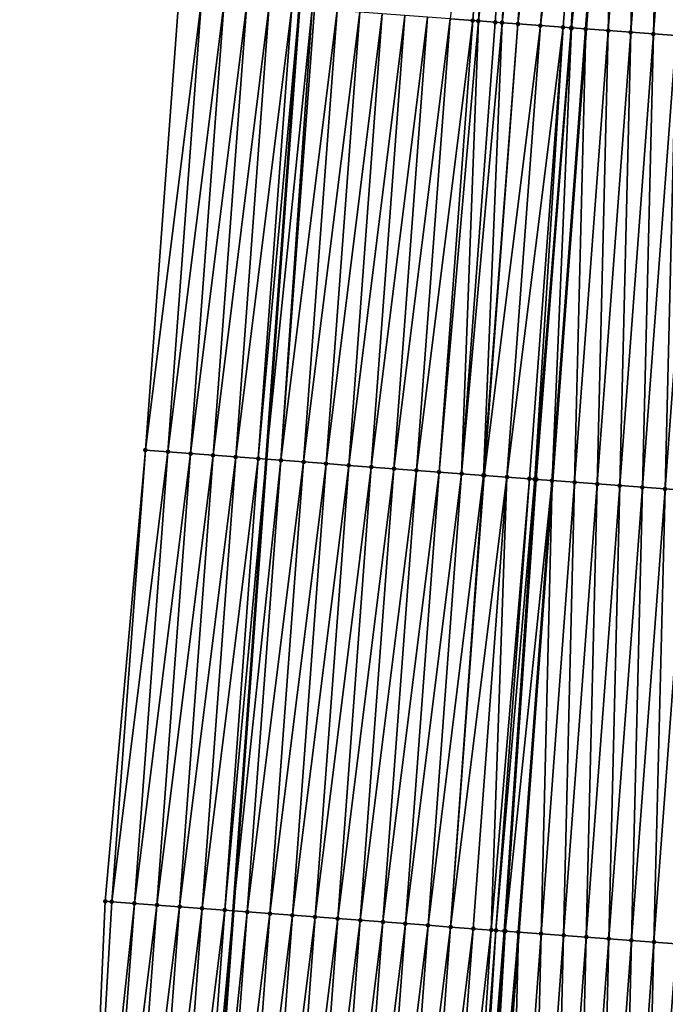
# Model space of a CAD drawing. Header units: feet. Extents: x 2017424 to 2024169, y 808042 to 818730.
# Tile 41 of 256: x 2023485 to 2023513, y 809344 to 809387. Entities that reach past the tile are written whole.
import ezdxf

# ---------------------------------------------------------------- set-up
doc = ezdxf.new("R2010")
doc.units = ezdxf.units.FT
doc.header["$MEASUREMENT"] = 0
for name, color, linetype, lineweight in [('EP_Travel Lane', 172, 'Continuous', 53), ('NB-Road Shots', 141, 'Continuous', 100), ('NB-Road X-Section', 40, 'Continuous', 13), ('STRIPING', 60, 'Continuous', 53)]:
    doc.layers.add(name, color=color, linetype=linetype, lineweight=lineweight)
doc.layers.add('I-77-MM15-17_NB-Surface-BORDER', color=7, linetype='Continuous')
doc.layers.add('I-77-MM15-17_NB-Surface-TIN', color=7, linetype='Continuous')

msp = doc.modelspace()

# ---------------------------------------------------------------- linework, layer by layer
at = {"layer": 'EP_Travel Lane'}
msp.add_polyline3d([(2023509.236496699, 809547.563462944, 270.0970885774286), (2023507.715381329, 809527.6243249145, 269.7518463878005), (2023506.194243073, 809507.684886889, 269.425646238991), (2023504.673066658, 809487.7449486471, 269.1311814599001), (2023503.151907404, 809467.8052353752, 268.8224401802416), (2023501.630750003, 809447.8655463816, 268.5121666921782), (2023500.152935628, 809427.9218634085, 268.1760896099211), (2023498.701249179, 809407.9777475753, 267.8178817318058), (2023497.249540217, 809388.0333224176, 267.4797776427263), (2023495.797789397, 809368.0883222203, 267.1790555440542), (2023494.346022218, 809348.1430972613, 266.8929372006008), (2023492.89421174, 809328.1972774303, 266.6454853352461), (2023491.442442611, 809308.2520256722, 266.3610996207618), (2023489.990689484, 809288.3069937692, 266.062438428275)], dxfattribs=at)
at = {"layer": 'I-77-MM15-17_NB-Surface-BORDER', "color": 3, "linetype": 'Continuous', "lineweight": -3}
msp.add_polyline3d([(2023484.917398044, 809288.6873672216, 265.863454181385), (2023486.682043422, 809308.6090501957, 266.1672509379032), (2023487.821304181, 809328.5776340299, 266.4457465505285), (2023488.69124467, 809348.5665305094, 266.7058925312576), (2023490.463138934, 809368.4877593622, 267.0042023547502), (2023491.946282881, 809388.4308193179, 267.279425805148), (2023493.429371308, 809408.3731327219, 267.6031870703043), (2023494.91241544, 809428.3148505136, 267.9656632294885), (2023496.396110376, 809448.2585613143, 268.2995295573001), (2023497.880539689, 809468.2009410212, 268.6125259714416), (2023499.364954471, 809488.1431255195, 268.9379202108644), (2023501.090238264, 809508.067609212, 269.2488958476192), (2023502.702626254, 809528.000499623, 269.5596571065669), (2023504.935619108, 809547.8863730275, 269.9222758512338)], dxfattribs=at)
at = {"layer": 'I-77-MM15-17_NB-Surface-TIN', "color": 128, "linetype": 'Continuous', "lineweight": -3}
for points in [[(2023503.912791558, 809387.5348807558, 267.6674255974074), (2023504.910024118, 809387.4605352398, 267.6792168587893), (2023506.393086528, 809407.4024988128, 268.0257132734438)], [(2023504.910024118, 809387.4605352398, 267.6792168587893), (2023505.163525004, 809387.4418233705, 267.670120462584), (2023506.393086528, 809407.4024988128, 268.0257132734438)], [(2023505.163525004, 809387.4418233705, 267.670120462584), (2023507.390309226, 809407.3280206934, 268.046123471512), (2023506.393086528, 809407.4024988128, 268.0257132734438)], [(2023505.163525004, 809387.4418233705, 267.670120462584), (2023505.907255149, 809387.3861691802, 267.692343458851), (2023507.390309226, 809407.3280206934, 268.046123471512)], [(2023505.907255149, 809387.3861691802, 267.692343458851), (2023506.204797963, 809387.3638189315, 267.7067141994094), (2023507.390309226, 809407.3280206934, 268.046123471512)], [(2023506.204797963, 809387.3638189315, 267.7067141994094), (2023508.387524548, 809407.2534433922, 268.0729805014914), (2023507.390309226, 809407.3280206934, 268.046123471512)], [(2023506.204797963, 809387.3638189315, 267.7067141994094), (2023506.904461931, 809387.3114770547, 267.7266643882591), (2023508.387524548, 809407.2534433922, 268.0729805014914)], [(2023506.904461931, 809387.3114770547, 267.7266643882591), (2023509.384737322, 809407.1788318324, 268.1020643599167), (2023508.387524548, 809407.2534433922, 268.0729805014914)], [(2023506.904461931, 809387.3114770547, 267.7266643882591), (2023507.90167602, 809387.236883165, 267.7545999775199), (2023509.384737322, 809407.1788318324, 268.1020643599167)], [(2023507.90167602, 809387.236883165, 267.7545999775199), (2023510.381958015, 809407.104326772, 268.124225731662), (2023509.384737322, 809407.1788318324, 268.1020643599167)], [(2023507.90167602, 809387.236883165, 267.7545999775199), (2023508.898898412, 809387.1624009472, 267.7752768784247), (2023510.381958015, 809407.104326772, 268.124225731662)], [(2023508.898898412, 809387.1624009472, 267.7752768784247), (2023509.253911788, 809387.1359145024, 267.7807380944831), (2023510.381958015, 809407.104326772, 268.124225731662)], [(2023509.253911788, 809387.1359145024, 267.7807380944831), (2023510.752593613, 809407.0766930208, 268.1287494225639), (2023510.381958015, 809407.104326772, 268.124225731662)], [(2023509.253911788, 809387.1359145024, 267.7807380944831), (2023509.27917538, 809387.1340360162, 267.7807161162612), (2023510.752593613, 809407.0766930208, 268.1287494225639)], [(2023509.27917538, 809387.1340360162, 267.7807161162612), (2023511.379210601, 809407.03025054, 268.1185131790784), (2023510.752593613, 809407.0766930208, 268.1287494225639)], [(2023509.27917538, 809387.1340360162, 267.7807161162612), (2023509.896146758, 809387.0882677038, 267.7732703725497), (2023511.379210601, 809407.03025054, 268.1185131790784)], [(2023509.896146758, 809387.0882677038, 267.7732703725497), (2023509.904147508, 809387.0876755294, 267.7730872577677), (2023511.379210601, 809407.03025054, 268.1185131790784)], [(2023511.379210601, 809407.03025054, 268.1185131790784), (2023509.904147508, 809387.0876755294, 267.7730872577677), (2023511.387211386, 809407.0296580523, 268.1183501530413)], [(2023510.893418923, 809387.0144547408, 267.7504456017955), (2023511.387211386, 809407.0296580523, 268.1183501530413), (2023509.904147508, 809387.0876755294, 267.7730872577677)], [(2023510.893418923, 809387.0144547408, 267.7504456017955), (2023512.3764799, 809406.9563990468, 268.0981925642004), (2023511.387211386, 809407.0296580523, 268.1183501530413)], [(2023510.893418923, 809387.0144547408, 267.7504456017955), (2023511.890699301, 809386.940752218, 267.7204421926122), (2023512.3764799, 809406.9563990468, 268.0981925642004)], [(2023511.890699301, 809386.940752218, 267.7204421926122), (2023513.373763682, 809406.8827422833, 268.0652144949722), (2023512.3764799, 809406.9563990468, 268.0981925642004)], [(2023511.890699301, 809386.940752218, 267.7204421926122), (2023512.887968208, 809386.8668954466, 267.7004649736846), (2023513.373763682, 809406.8827422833, 268.0652144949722)], [(2023512.887968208, 809386.8668954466, 267.7004649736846), (2023514.371032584, 809406.8088854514, 268.045240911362), (2023513.373763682, 809406.8827422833, 268.0652144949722)], [(2023512.887968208, 809386.8668954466, 267.7004649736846), (2023513.885229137, 809386.7929314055, 267.6874602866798), (2023514.371032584, 809406.8088854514, 268.045240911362)], [(2023491.946282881, 809388.4308193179, 267.279425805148), (2023490.463138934, 809368.4877593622, 267.0042023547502), (2023492.943489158, 809388.3561203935, 267.3141886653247)], [(2023491.460354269, 809368.4131822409, 267.0310476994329), (2023492.943489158, 809388.3561203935, 267.3141886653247), (2023490.463138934, 809368.4877593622, 267.0042023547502)], [(2023491.460354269, 809368.4131822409, 267.0310476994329), (2023493.940698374, 809388.2814609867, 267.3463828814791), (2023492.943489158, 809388.3561203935, 267.3141886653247)], [(2023491.460354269, 809368.4131822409, 267.0310476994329), (2023492.457569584, 809368.3386048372, 267.0579114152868), (2023493.940698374, 809388.2814609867, 267.3463828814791)], [(2023492.457569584, 809368.3386048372, 267.0579114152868), (2023494.937900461, 809388.2067057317, 267.3848072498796), (2023493.940698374, 809388.2814609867, 267.3463828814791)], [(2023492.457569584, 809368.3386048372, 267.0579114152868), (2023493.454776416, 809368.2639133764, 267.0921888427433), (2023494.937900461, 809388.2067057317, 267.3848072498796)], [(2023493.454776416, 809368.2639133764, 267.0921888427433), (2023495.935108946, 809388.1320365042, 267.4176398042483), (2023494.937900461, 809388.2067057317, 267.3848072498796)], [(2023493.454776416, 809368.2639133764, 267.0921888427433), (2023494.45198784, 809368.1892836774, 267.1224517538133), (2023495.935108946, 809388.1320365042, 267.4176398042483)], [(2023494.45198784, 809368.1892836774, 267.1224517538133), (2023496.932301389, 809388.0571515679, 267.4644934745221), (2023495.935108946, 809388.1320365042, 267.4176398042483)], [(2023494.45198784, 809368.1892836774, 267.1224517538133), (2023495.449182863, 809368.1144334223, 267.1670508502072), (2023496.932301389, 809388.0571515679, 267.4644934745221)], [(2023495.449182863, 809368.1144334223, 267.1670508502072), (2023497.249540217, 809388.0333224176, 267.4797776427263), (2023496.932301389, 809388.0571515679, 267.4644934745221)], [(2023495.449182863, 809368.1144334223, 267.1670508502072), (2023495.797789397, 809368.0883222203, 267.1790555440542), (2023497.249540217, 809388.0333224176, 267.4797776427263)], [(2023497.82094113, 809387.9904020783, 267.5073070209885), (2023497.249540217, 809388.0333224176, 267.4797776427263), (2023495.797789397, 809368.0883222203, 267.1790555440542)], [(2023496.446389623, 809368.0397409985, 267.2013908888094), (2023497.82094113, 809387.9904020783, 267.5073070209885), (2023495.797789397, 809368.0883222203, 267.1790555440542)], [(2023496.446389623, 809368.0397409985, 267.2013908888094), (2023497.929494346, 809387.9822735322, 267.5108986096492), (2023497.82094113, 809387.9904020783, 267.5073070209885)], [(2023496.446389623, 809368.0397409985, 267.2013908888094), (2023498.92671581, 809387.9077788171, 267.5323878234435), (2023497.929494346, 809387.9822735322, 267.5108986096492)], [(2023496.446389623, 809368.0397409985, 267.2013908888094), (2023497.443603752, 809367.9651476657, 267.2292899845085), (2023498.92671581, 809387.9077788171, 267.5323878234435)], [(2023497.443603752, 809367.9651476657, 267.2292899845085), (2023499.923932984, 809387.8332264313, 267.5576256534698), (2023498.92671581, 809387.9077788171, 267.5323878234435)], [(2023497.443603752, 809367.9651476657, 267.2292899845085), (2023498.440818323, 809367.8905602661, 267.2568034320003), (2023499.923932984, 809387.8332264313, 267.5576256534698)], [(2023498.440818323, 809367.8905602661, 267.2568034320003), (2023500.921148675, 809387.7586540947, 267.5841602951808), (2023499.923932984, 809387.8332264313, 267.5576256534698)], [(2023498.440818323, 809367.8905602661, 267.2568034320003), (2023499.438036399, 809367.816020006, 267.281252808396), (2023500.921148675, 809387.7586540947, 267.5841602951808)], [(2023499.438036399, 809367.816020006, 267.281252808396), (2023501.918359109, 809387.684011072, 267.6152895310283), (2023500.921148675, 809387.7586540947, 267.5841602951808)], [(2023499.438036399, 809367.816020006, 267.281252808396), (2023500.435257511, 809367.7415205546, 267.30304959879), (2023501.918359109, 809387.684011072, 267.6152895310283)], [(2023500.435257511, 809367.7415205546, 267.30304959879), (2023502.915571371, 809387.609392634, 267.6448207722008), (2023501.918359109, 809387.684011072, 267.6152895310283)], [(2023500.435257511, 809367.7415205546, 267.30304959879), (2023501.432467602, 809367.6668729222, 267.3344781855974), (2023502.915571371, 809387.609392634, 267.6448207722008)], [(2023501.432467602, 809367.6668729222, 267.3344781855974), (2023503.912791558, 809387.5348807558, 267.6674255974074), (2023502.915571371, 809387.609392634, 267.6448207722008)], [(2023501.432467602, 809367.6668729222, 267.3344781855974), (2023502.429687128, 809367.5923521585, 267.3576602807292), (2023503.912791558, 809387.5348807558, 267.6674255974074)], [(2023502.429687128, 809367.5923521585, 267.3576602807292), (2023504.910024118, 809387.4605352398, 267.6792168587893), (2023503.912791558, 809387.5348807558, 267.6674255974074)], [(2023502.429687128, 809367.5923521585, 267.3576602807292), (2023503.426917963, 809367.5179834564, 267.3709583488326), (2023504.910024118, 809387.4605352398, 267.6792168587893)], [(2023503.426917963, 809367.5179834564, 267.3709583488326), (2023505.163525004, 809387.4418233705, 267.670120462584), (2023504.910024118, 809387.4605352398, 267.6792168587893)], [(2023503.426917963, 809367.5179834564, 267.3709583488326), (2023504.424146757, 809367.4435873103, 267.3860402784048), (2023505.163525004, 809387.4418233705, 267.670120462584)], [(2023504.424146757, 809367.4435873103, 267.3860402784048), (2023505.907255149, 809387.3861691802, 267.692343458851), (2023505.163525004, 809387.4418233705, 267.670120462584)], [(2023504.424146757, 809367.4435873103, 267.3860402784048), (2023506.204797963, 809387.3638189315, 267.7067141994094), (2023505.907255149, 809387.3861691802, 267.692343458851)], [(2023504.424146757, 809367.4435873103, 267.3860402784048), (2023505.387095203, 809367.3716226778, 267.4087422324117), (2023506.204797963, 809387.3638189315, 267.7067141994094)], [(2023505.387095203, 809367.3716226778, 267.4087422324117), (2023506.904461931, 809387.3114770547, 267.7266643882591), (2023506.204797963, 809387.3638189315, 267.7067141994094)], [(2023505.387095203, 809367.3716226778, 267.4087422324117), (2023505.421365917, 809367.3690616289, 267.4095420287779), (2023506.904461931, 809387.3114770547, 267.7266643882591)], [(2023505.421365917, 809367.3690616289, 267.4095420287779), (2023507.90167602, 809387.236883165, 267.7545999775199), (2023506.904461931, 809387.3114770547, 267.7266643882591)], [(2023505.421365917, 809367.3690616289, 267.4095420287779), (2023506.418584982, 809367.2945346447, 267.4331284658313), (2023507.90167602, 809387.236883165, 267.7545999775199)], [(2023506.418584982, 809367.2945346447, 267.4331284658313), (2023508.898898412, 809387.1624009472, 267.7752768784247), (2023507.90167602, 809387.236883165, 267.7545999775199)], [(2023506.418584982, 809367.2945346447, 267.4331284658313), (2023507.415811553, 809367.2201086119, 267.450153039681), (2023508.898898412, 809387.1624009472, 267.7752768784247)], [(2023507.415811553, 809367.2201086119, 267.450153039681), (2023507.648705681, 809367.2027721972, 267.4512085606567), (2023508.898898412, 809387.1624009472, 267.7752768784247)], [(2023507.648705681, 809367.2027721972, 267.4512085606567), (2023509.253911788, 809387.1359145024, 267.7807380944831), (2023508.898898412, 809387.1624009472, 267.7752768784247)], [(2023507.648705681, 809367.2027721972, 267.4512085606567), (2023507.717468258, 809367.1976595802, 267.4511321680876), (2023509.253911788, 809387.1359145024, 267.7807380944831)], [(2023507.717468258, 809367.1976595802, 267.4511321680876), (2023509.27917538, 809387.1340360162, 267.7807161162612), (2023509.253911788, 809387.1359145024, 267.7807380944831)], [(2023507.717468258, 809367.1976595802, 267.4511321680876), (2023508.413069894, 809367.1461097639, 267.4394105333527), (2023509.27917538, 809387.1340360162, 267.7807161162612)], [(2023508.413069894, 809367.1461097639, 267.4394105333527), (2023509.896146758, 809387.0882677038, 267.7732703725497), (2023509.27917538, 809387.1340360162, 267.7807161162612)], [(2023508.413069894, 809367.1461097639, 267.4394105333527), (2023508.421070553, 809367.1455171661, 267.4392552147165), (2023509.896146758, 809387.0882677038, 267.7732703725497)], [(2023509.896146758, 809387.0882677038, 267.7732703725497), (2023508.421070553, 809367.1455171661, 267.4392552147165), (2023509.904147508, 809387.0876755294, 267.7730872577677)], [(2023509.410338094, 809367.0722434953, 267.4200503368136), (2023509.904147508, 809387.0876755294, 267.7730872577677), (2023508.421070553, 809367.1455171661, 267.4392552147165)], [(2023509.410338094, 809367.0722434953, 267.4200503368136), (2023510.893418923, 809387.0144547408, 267.7504456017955), (2023509.904147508, 809387.0876755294, 267.7730872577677)], [(2023509.410338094, 809367.0722434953, 267.4200503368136), (2023510.407609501, 809366.998420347, 267.3978873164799), (2023510.893418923, 809387.0144547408, 267.7504456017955)], [(2023510.407609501, 809366.998420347, 267.3978873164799), (2023511.890699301, 809386.940752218, 267.7204421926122), (2023510.893418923, 809387.0144547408, 267.7504456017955)], [(2023510.407609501, 809366.998420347, 267.3978873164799), (2023511.404876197, 809366.9245338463, 267.3798422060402), (2023511.890699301, 809386.940752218, 267.7204421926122)], [(2023511.404876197, 809366.9245338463, 267.3798422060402), (2023512.887968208, 809386.8668954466, 267.7004649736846), (2023511.890699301, 809386.940752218, 267.7204421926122)], [(2023511.404876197, 809366.9245338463, 267.3798422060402), (2023512.402138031, 809366.8505819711, 267.3660464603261), (2023512.887968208, 809386.8668954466, 267.7004649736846)], [(2023512.402138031, 809366.8505819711, 267.3660464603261), (2023513.885229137, 809386.7929314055, 267.6874602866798), (2023512.887968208, 809386.8668954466, 267.7004649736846)], [(2023512.402138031, 809366.8505819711, 267.3660464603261), (2023513.399402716, 809366.7766684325, 267.3497588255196), (2023513.885229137, 809386.7929314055, 267.6874602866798)], [(2023513.399402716, 809366.7766684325, 267.3497588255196), (2023514.882492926, 809386.7190058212, 267.6719559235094), (2023513.885229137, 809386.7929314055, 267.6874602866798)], [(2023513.399402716, 809366.7766684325, 267.3497588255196), (2023514.396670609, 809366.7027980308, 267.3306672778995), (2023514.882492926, 809386.7190058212, 267.6719559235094)], [(2023488.980013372, 809348.5449466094, 266.7129050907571), (2023490.463138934, 809368.4877593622, 267.0042023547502), (2023488.69124467, 809348.5665305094, 266.7058925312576)], [(2023488.980013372, 809348.5449466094, 266.7129050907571), (2023491.460354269, 809368.4131822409, 267.0310476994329), (2023490.463138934, 809368.4877593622, 267.0042023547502)], [(2023488.980013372, 809348.5449466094, 266.7129050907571), (2023489.977226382, 809348.4703382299, 266.741782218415), (2023491.460354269, 809368.4131822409, 267.0310476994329)], [(2023489.977226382, 809348.4703382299, 266.741782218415), (2023492.457569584, 809368.3386048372, 267.0579114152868), (2023491.460354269, 809368.4131822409, 267.0310476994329)], [(2023489.977226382, 809348.4703382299, 266.741782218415), (2023490.97443629, 809348.3956881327, 266.7733710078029), (2023492.457569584, 809368.3386048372, 267.0579114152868)], [(2023490.97443629, 809348.3956881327, 266.7733710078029), (2023493.454776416, 809368.2639133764, 267.0921888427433), (2023492.457569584, 809368.3386048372, 267.0579114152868)], [(2023490.97443629, 809348.3956881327, 266.7733710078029), (2023491.971641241, 809348.3209713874, 266.8092919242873), (2023493.454776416, 809368.2639133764, 267.0921888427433)], [(2023491.971641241, 809348.3209713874, 266.8092919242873), (2023494.45198784, 809368.1892836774, 267.1224517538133), (2023493.454776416, 809368.2639133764, 267.0921888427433)], [(2023491.971641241, 809348.3209713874, 266.8092919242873), (2023492.968847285, 809348.2462693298, 266.8442581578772), (2023494.45198784, 809368.1892836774, 267.1224517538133)], [(2023492.968847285, 809348.2462693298, 266.8442581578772), (2023495.449182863, 809368.1144334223, 267.1670508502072), (2023494.45198784, 809368.1892836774, 267.1224517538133)], [(2023492.968847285, 809348.2462693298, 266.8442581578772), (2023493.966047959, 809348.1714950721, 266.8839173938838), (2023495.449182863, 809368.1144334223, 267.1670508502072)], [(2023493.966047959, 809348.1714950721, 266.8839173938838), (2023495.797789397, 809368.0883222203, 267.1790555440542), (2023495.449182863, 809368.1144334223, 267.1670508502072)], [(2023493.966047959, 809348.1714950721, 266.8839173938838), (2023494.346022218, 809348.1430972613, 266.8929372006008), (2023495.797789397, 809368.0883222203, 267.1790555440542)], [(2023496.446389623, 809368.0397409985, 267.2013908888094), (2023495.797789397, 809368.0883222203, 267.1790555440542), (2023494.346022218, 809348.1430972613, 266.8929372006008)], [(2023494.963266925, 809348.0969667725, 266.9075893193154), (2023496.446389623, 809368.0397409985, 267.2013908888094), (2023494.346022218, 809348.1430972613, 266.8929372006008)], [(2023494.963266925, 809348.0969667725, 266.9075893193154), (2023497.443603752, 809367.9651476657, 267.2292899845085), (2023496.446389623, 809368.0397409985, 267.2013908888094)], [(2023494.963266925, 809348.0969667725, 266.9075893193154), (2023495.960476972, 809348.0223185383, 266.9390570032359), (2023497.443603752, 809367.9651476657, 267.2292899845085)], [(2023495.960476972, 809348.0223185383, 266.9390570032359), (2023498.440818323, 809367.8905602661, 267.2568034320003), (2023497.443603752, 809367.9651476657, 267.2292899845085)], [(2023495.960476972, 809348.0223185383, 266.9390570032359), (2023496.957702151, 809347.9478737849, 266.9572984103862), (2023498.440818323, 809367.8905602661, 267.2568034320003)], [(2023496.957702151, 809347.9478737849, 266.9572984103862), (2023499.438036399, 809367.816020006, 267.281252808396), (2023498.440818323, 809367.8905602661, 267.2568034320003)], [(2023496.957702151, 809347.9478737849, 266.9572984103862), (2023497.954910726, 809347.8732057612, 266.990052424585), (2023499.438036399, 809367.816020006, 267.281252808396)], [(2023497.954910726, 809347.8732057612, 266.990052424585), (2023500.435257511, 809367.7415205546, 267.30304959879), (2023499.438036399, 809367.816020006, 267.281252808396)], [(2023497.954910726, 809347.8732057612, 266.990052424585), (2023498.952124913, 809347.7986132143, 267.0179004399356), (2023500.435257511, 809367.7415205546, 267.30304959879)], [(2023498.952124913, 809347.7986132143, 267.0179004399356), (2023501.432467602, 809367.6668729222, 267.3344781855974), (2023500.435257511, 809367.7415205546, 267.30304959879)], [(2023498.952124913, 809347.7986132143, 267.0179004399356), (2023499.949341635, 809347.7240547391, 267.0435337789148), (2023501.432467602, 809367.6668729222, 267.3344781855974)], [(2023499.949341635, 809347.7240547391, 267.0435337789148), (2023502.429687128, 809367.5923521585, 267.3576602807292), (2023501.432467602, 809367.6668729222, 267.3344781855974)], [(2023499.949341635, 809347.7240547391, 267.0435337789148), (2023500.946566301, 809347.6496030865, 267.0622236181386), (2023502.429687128, 809367.5923521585, 267.3576602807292)], [(2023500.946566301, 809347.6496030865, 267.0622236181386), (2023503.426917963, 809367.5179834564, 267.3709583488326), (2023502.429687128, 809367.5923521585, 267.3576602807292)], [(2023500.946566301, 809347.6496030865, 267.0622236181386), (2023501.943794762, 809347.5752024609, 267.0775967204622), (2023503.426917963, 809367.5179834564, 267.3709583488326)], [(2023501.943794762, 809347.5752024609, 267.0775967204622), (2023504.424146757, 809367.4435873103, 267.3860402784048), (2023503.426917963, 809367.5179834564, 267.3709583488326)], [(2023501.943794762, 809347.5752024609, 267.0775967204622), (2023502.941025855, 809347.5008372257, 267.0906694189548), (2023504.424146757, 809367.4435873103, 267.3860402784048)], [(2023502.941025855, 809347.5008372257, 267.0906694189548), (2023505.387095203, 809367.3716226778, 267.4087422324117), (2023504.424146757, 809367.4435873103, 267.3860402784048)], [(2023502.941025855, 809347.5008372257, 267.0906694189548), (2023503.938250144, 809347.4263805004, 267.1096889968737), (2023505.387095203, 809367.3716226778, 267.4087422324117)], [(2023503.938250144, 809347.4263805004, 267.1096889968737), (2023505.421365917, 809367.3690616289, 267.4095420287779), (2023505.387095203, 809367.3716226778, 267.4087422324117)], [(2023503.938250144, 809347.4263805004, 267.1096889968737), (2023506.418584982, 809367.2945346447, 267.4331284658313), (2023505.421365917, 809367.3690616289, 267.4095420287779)], [(2023503.938250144, 809347.4263805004, 267.1096889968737), (2023504.935472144, 809347.3518929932, 267.1307094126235), (2023506.418584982, 809367.2945346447, 267.4331284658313)], [(2023504.935472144, 809347.3518929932, 267.1307094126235), (2023505.72836117, 809347.2927401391, 267.1427684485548), (2023506.418584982, 809367.2945346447, 267.4331284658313)], [(2023505.72836117, 809347.2927401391, 267.1427684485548), (2023507.415811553, 809367.2201086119, 267.450153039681), (2023506.418584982, 809367.2945346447, 267.4331284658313)], [(2023505.72836117, 809347.2927401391, 267.1427684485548), (2023505.932701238, 809347.277500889, 267.1455286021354), (2023507.415811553, 809367.2201086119, 267.450153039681)], [(2023505.932701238, 809347.277500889, 267.1455286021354), (2023507.648705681, 809367.2027721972, 267.4512085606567), (2023507.415811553, 809367.2201086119, 267.450153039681)], [(2023505.932701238, 809347.277500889, 267.1455286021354), (2023506.303813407, 809347.2498602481, 267.1482066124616), (2023507.648705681, 809367.2027721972, 267.4512085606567)], [(2023506.303813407, 809347.2498602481, 267.1482066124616), (2023507.717468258, 809367.1976595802, 267.4511321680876), (2023507.648705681, 809367.2027721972, 267.4512085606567)], [(2023506.303813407, 809347.2498602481, 267.1482066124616), (2023506.351681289, 809347.2463013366, 267.1481438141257), (2023507.717468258, 809367.1976595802, 267.4511321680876)], [(2023506.351681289, 809347.2463013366, 267.1481438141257), (2023508.413069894, 809367.1461097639, 267.4394105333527), (2023507.717468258, 809367.1976595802, 267.4511321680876)], [(2023506.351681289, 809347.2463013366, 267.1481438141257), (2023506.929951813, 809347.2033976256, 267.1415731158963), (2023508.413069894, 809367.1461097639, 267.4394105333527)], [(2023506.929951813, 809347.2033976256, 267.1415731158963), (2023506.937952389, 809347.202804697, 267.14143958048), (2023508.413069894, 809367.1461097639, 267.4394105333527)], [(2023508.413069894, 809367.1461097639, 267.4394105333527), (2023506.937952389, 809347.202804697, 267.14143958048), (2023508.421070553, 809367.1455171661, 267.4392552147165)], [(2023507.927216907, 809347.1294895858, 267.1249280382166), (2023508.421070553, 809367.1455171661, 267.4392552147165), (2023506.937952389, 809347.202804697, 267.14143958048)], [(2023507.927216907, 809347.1294895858, 267.1249280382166), (2023509.410338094, 809367.0722434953, 267.4200503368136), (2023508.421070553, 809367.1455171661, 267.4392552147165)], [(2023507.927216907, 809347.1294895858, 267.1249280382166), (2023508.924486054, 809347.0556360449, 267.1047405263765), (2023509.410338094, 809367.0722434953, 267.4200503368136)], [(2023508.924486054, 809347.0556360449, 267.1047405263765), (2023510.407609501, 809366.998420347, 267.3978873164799), (2023509.410338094, 809367.0722434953, 267.4200503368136)], [(2023508.924486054, 809347.0556360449, 267.1047405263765), (2023509.921752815, 809346.9817504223, 267.0866383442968), (2023510.407609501, 809366.998420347, 267.3978873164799)], [(2023509.921752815, 809346.9817504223, 267.0866383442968), (2023511.404876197, 809366.9245338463, 267.3798422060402), (2023510.407609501, 809366.998420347, 267.3978873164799)], [(2023509.921752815, 809346.9817504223, 267.0866383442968), (2023510.919012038, 809346.9077634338, 267.0751249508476), (2023511.404876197, 809366.9245338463, 267.3798422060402)], [(2023510.919012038, 809346.9077634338, 267.0751249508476), (2023512.402138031, 809366.8505819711, 267.3660464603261), (2023511.404876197, 809366.9245338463, 267.3798422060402)], [(2023510.919012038, 809346.9077634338, 267.0751249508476), (2023511.916273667, 809346.8338087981, 267.0615086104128), (2023512.402138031, 809366.8505819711, 267.3660464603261)], [(2023511.916273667, 809346.8338087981, 267.0615086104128), (2023513.399402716, 809366.7766684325, 267.3497588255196), (2023512.402138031, 809366.8505819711, 267.3660464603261)], [(2023511.916273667, 809346.8338087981, 267.0615086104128), (2023512.913540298, 809346.7599214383, 267.0435193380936), (2023513.399402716, 809366.7766684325, 267.3497588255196)], [(2023512.913540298, 809346.7599214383, 267.0435193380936), (2023514.396670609, 809366.7027980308, 267.3306672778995), (2023513.399402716, 809366.7766684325, 267.3497588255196)], [(2023512.913540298, 809346.7599214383, 267.0435193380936), (2023513.910810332, 809346.686079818, 267.022556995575), (2023514.396670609, 809366.7027980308, 267.3306672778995)], [(2023487.821304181, 809328.5776340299, 266.4457465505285), (2023488.980013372, 809348.5449466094, 266.7129050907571), (2023488.69124467, 809348.5665305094, 266.7058925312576)], [(2023487.821304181, 809328.5776340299, 266.4457465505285), (2023489.977226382, 809348.4703382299, 266.741782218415), (2023488.980013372, 809348.5449466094, 266.7129050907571)], [(2023488.494082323, 809328.527276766, 266.466656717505), (2023489.977226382, 809348.4703382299, 266.741782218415), (2023487.821304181, 809328.5776340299, 266.4457465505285)], [(2023488.494082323, 809328.527276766, 266.466656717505), (2023490.97443629, 809348.3956881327, 266.7733710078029), (2023489.977226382, 809348.4703382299, 266.741782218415)], [(2023488.494082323, 809328.527276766, 266.466656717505), (2023489.491285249, 809328.4525327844, 266.5043477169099), (2023490.97443629, 809348.3956881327, 266.7733710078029)], [(2023489.491285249, 809328.4525327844, 266.5043477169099), (2023491.971641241, 809348.3209713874, 266.8092919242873), (2023490.97443629, 809348.3956881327, 266.7733710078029)], [(2023489.491285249, 809328.4525327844, 266.5043477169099), (2023490.488484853, 809328.3777441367, 266.5449419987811), (2023491.971641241, 809348.3209713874, 266.8092919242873)], [(2023490.488484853, 809328.3777441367, 266.5449419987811), (2023492.968847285, 809348.2462693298, 266.8442581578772), (2023491.971641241, 809348.3209713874, 266.8092919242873)], [(2023490.488484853, 809328.3777441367, 266.5449419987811), (2023491.485678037, 809328.3028691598, 266.5911477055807), (2023492.968847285, 809348.2462693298, 266.8442581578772)], [(2023491.485678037, 809328.3028691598, 266.5911477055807), (2023493.966047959, 809348.1714950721, 266.8839173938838), (2023492.968847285, 809348.2462693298, 266.8442581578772)], [(2023491.485678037, 809328.3028691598, 266.5911477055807), (2023492.482875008, 809328.2280451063, 266.6340433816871), (2023493.966047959, 809348.1714950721, 266.8839173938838)], [(2023492.482875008, 809328.2280451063, 266.6340433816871), (2023494.346022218, 809348.1430972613, 266.8929372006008), (2023493.966047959, 809348.1714950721, 266.8839173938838)], [(2023492.482875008, 809328.2280451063, 266.6340433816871), (2023492.89421174, 809328.1972774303, 266.6454853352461), (2023494.346022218, 809348.1430972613, 266.8929372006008)], [(2023494.963266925, 809348.0969667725, 266.9075893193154), (2023494.346022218, 809348.1430972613, 266.8929372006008), (2023492.89421174, 809328.1972774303, 266.6454853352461)], [(2023493.48008932, 809328.1534542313, 266.6617824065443), (2023494.963266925, 809348.0969667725, 266.9075893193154), (2023492.89421174, 809328.1972774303, 266.6454853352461)], [(2023493.48008932, 809328.1534542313, 266.6617824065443), (2023495.960476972, 809348.0223185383, 266.9390570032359), (2023494.963266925, 809348.0969667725, 266.9075893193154)], [(2023493.48008932, 809328.1534542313, 266.6617824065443), (2023494.477316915, 809328.0790419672, 266.6779117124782), (2023495.960476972, 809348.0223185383, 266.9390570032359)], [(2023494.477316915, 809328.0790419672, 266.6779117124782), (2023496.957702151, 809347.9478737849, 266.9572984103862), (2023495.960476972, 809348.0223185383, 266.9390570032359)], [(2023494.477316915, 809328.0790419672, 266.6779117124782), (2023495.474544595, 809328.0046308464, 266.693966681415), (2023496.957702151, 809347.9478737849, 266.9572984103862)], [(2023495.474544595, 809328.0046308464, 266.693966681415), (2023497.954910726, 809347.8732057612, 266.990052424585), (2023496.957702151, 809347.9478737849, 266.9572984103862)], [(2023495.474544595, 809328.0046308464, 266.693966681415), (2023496.471766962, 809327.9301482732, 266.7146660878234), (2023497.954910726, 809347.8732057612, 266.990052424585)], [(2023496.471766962, 809327.9301482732, 266.7146660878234), (2023498.952124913, 809347.7986132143, 267.0179004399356), (2023497.954910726, 809347.8732057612, 266.990052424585)], [(2023496.471766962, 809327.9301482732, 266.7146660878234), (2023497.468980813, 809327.8555511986, 266.7428080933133), (2023498.952124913, 809347.7986132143, 267.0179004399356)], [(2023497.468980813, 809327.8555511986, 266.7428080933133), (2023499.949341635, 809347.7240547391, 267.0435337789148), (2023498.952124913, 809347.7986132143, 267.0179004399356)], [(2023497.468980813, 809327.8555511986, 266.7428080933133), (2023498.466194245, 809327.78094848, 266.7713169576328), (2023499.949341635, 809347.7240547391, 267.0435337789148)], [(2023498.466194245, 809327.78094848, 266.7713169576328), (2023500.946566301, 809347.6496030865, 267.0622236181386), (2023499.949341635, 809347.7240547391, 267.0435337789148)], [(2023498.466194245, 809327.78094848, 266.7713169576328), (2023499.463423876, 809327.7065635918, 266.7856668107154), (2023500.946566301, 809347.6496030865, 267.0622236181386)], [(2023499.463423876, 809327.7065635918, 266.7856668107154), (2023501.943794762, 809347.5752024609, 267.0775967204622), (2023500.946566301, 809347.6496030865, 267.0622236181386)], [(2023499.463423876, 809327.7065635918, 266.7856668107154), (2023500.46065838, 809327.6322442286, 266.795757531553), (2023501.943794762, 809347.5752024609, 267.0775967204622)], [(2023500.46065838, 809327.6322442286, 266.795757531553), (2023502.941025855, 809347.5008372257, 267.0906694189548), (2023501.943794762, 809347.5752024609, 267.0775967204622)], [(2023500.46065838, 809327.6322442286, 266.795757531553), (2023501.457883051, 809327.557792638, 266.8144430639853), (2023502.941025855, 809347.5008372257, 267.0906694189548)], [(2023501.457883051, 809327.557792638, 266.8144430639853), (2023503.938250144, 809347.4263805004, 267.1096889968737), (2023502.941025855, 809347.5008372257, 267.0906694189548)], [(2023501.457883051, 809327.557792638, 266.8144430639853), (2023502.45510488, 809327.4833028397, 266.8356120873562), (2023503.938250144, 809347.4263805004, 267.1096889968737)], [(2023502.45510488, 809327.4833028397, 266.8356120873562), (2023504.935472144, 809347.3518929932, 267.1307094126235), (2023503.938250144, 809347.4263805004, 267.1096889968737)], [(2023502.45510488, 809327.4833028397, 266.8356120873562), (2023503.452327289, 809327.4088208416, 266.8562741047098), (2023504.935472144, 809347.3518929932, 267.1307094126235)], [(2023503.452327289, 809327.4088208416, 266.8562741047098), (2023505.72836117, 809347.2927401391, 267.1427684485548), (2023504.935472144, 809347.3518929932, 267.1307094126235)], [(2023503.452327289, 809327.4088208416, 266.8562741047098), (2023504.449552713, 809327.3343793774, 266.8743014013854), (2023505.72836117, 809347.2927401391, 267.1427684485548)], [(2023504.449552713, 809327.3343793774, 266.8743014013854), (2023505.932701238, 809347.277500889, 267.1455286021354), (2023505.72836117, 809347.2927401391, 267.1427684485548)], [(2023504.449552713, 809327.3343793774, 266.8743014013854), (2023504.713967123, 809327.3146494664, 266.8785480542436), (2023505.932701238, 809347.277500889, 267.1455286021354)], [(2023504.713967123, 809327.3146494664, 266.8785480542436), (2023506.303813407, 809347.2498602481, 267.1482066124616), (2023505.932701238, 809347.277500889, 267.1455286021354)], [(2023504.713967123, 809327.3146494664, 266.8785480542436), (2023506.351681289, 809347.2463013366, 267.1481438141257), (2023506.303813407, 809347.2498602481, 267.1482066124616)], [(2023504.713967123, 809327.3146494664, 266.8785480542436), (2023505.102890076, 809327.2856850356, 266.8811755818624), (2023506.351681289, 809347.2463013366, 267.1481438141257)], [(2023505.102890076, 809327.2856850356, 266.8811755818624), (2023505.182384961, 809327.2797748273, 266.8810630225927), (2023506.351681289, 809347.2463013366, 267.1481438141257)], [(2023505.182384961, 809327.2797748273, 266.8810630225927), (2023506.929951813, 809347.2033976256, 267.1415731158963), (2023506.351681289, 809347.2463013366, 267.1481438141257)], [(2023505.182384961, 809327.2797748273, 266.8810630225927), (2023505.446793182, 809327.2601402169, 266.8791789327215), (2023506.929951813, 809347.2033976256, 267.1415731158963)], [(2023505.446793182, 809327.2601402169, 266.8791789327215), (2023505.454793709, 809327.2595474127, 266.8790375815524), (2023506.929951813, 809347.2033976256, 267.1415731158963)], [(2023506.929951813, 809347.2033976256, 267.1415731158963), (2023505.454793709, 809327.2595474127, 266.8790375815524), (2023506.937952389, 809347.202804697, 267.14143958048)], [(2023506.44405939, 809327.1862471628, 266.8615595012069), (2023506.937952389, 809347.202804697, 267.14143958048), (2023505.454793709, 809327.2595474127, 266.8790375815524)], [(2023506.44405939, 809327.1862471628, 266.8615595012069), (2023507.927216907, 809347.1294895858, 267.1249280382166), (2023506.937952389, 809347.202804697, 267.14143958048)], [(2023506.44405939, 809327.1862471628, 266.8615595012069), (2023507.441326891, 809327.1123714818, 266.8428107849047), (2023507.927216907, 809347.1294895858, 267.1249280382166)], [(2023507.441326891, 809327.1123714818, 266.8428107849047), (2023508.924486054, 809347.0556360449, 267.1047405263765), (2023507.927216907, 809347.1294895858, 267.1249280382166)], [(2023507.441326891, 809327.1123714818, 266.8428107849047), (2023508.438593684, 809327.038486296, 266.824679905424), (2023508.924486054, 809347.0556360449, 267.1047405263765)], [(2023508.438593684, 809327.038486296, 266.824679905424), (2023509.921752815, 809346.9817504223, 267.0866383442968), (2023508.924486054, 809347.0556360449, 267.1047405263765)], [(2023508.438593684, 809327.038486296, 266.824679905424), (2023509.435854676, 809326.9645230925, 266.8116201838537), (2023509.921752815, 809346.9817504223, 267.0866383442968)], [(2023509.435854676, 809326.9645230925, 266.8116201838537), (2023510.919012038, 809346.9077634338, 267.0751249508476), (2023509.921752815, 809346.9817504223, 267.0866383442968)], [(2023509.435854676, 809326.9645230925, 266.8116201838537), (2023510.433119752, 809326.8906148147, 266.7949902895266), (2023510.919012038, 809346.9077634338, 267.0751249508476)], [(2023510.433119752, 809326.8906148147, 266.7949902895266), (2023511.916273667, 809346.8338087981, 267.0615086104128), (2023510.919012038, 809346.9077634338, 267.0751249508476)], [(2023510.433119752, 809326.8906148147, 266.7949902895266), (2023511.430385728, 809326.8167186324, 266.7775741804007), (2023511.916273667, 809346.8338087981, 267.0615086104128)], [(2023511.430385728, 809326.8167186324, 266.7775741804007), (2023512.913540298, 809346.7599214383, 267.0435193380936), (2023511.916273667, 809346.8338087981, 267.0615086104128)], [(2023511.430385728, 809326.8167186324, 266.7775741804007), (2023512.427656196, 809326.7428828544, 266.7562317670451), (2023512.913540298, 809346.7599214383, 267.0435193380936)], [(2023512.427656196, 809326.7428828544, 266.7562317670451), (2023513.910810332, 809346.686079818, 267.022556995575), (2023512.913540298, 809346.7599214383, 267.0435193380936)], [(2023512.427656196, 809326.7428828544, 266.7562317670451), (2023513.424928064, 809326.6690659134, 266.7336649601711), (2023513.910810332, 809346.686079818, 267.022556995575)]]:
    msp.add_3dface(points, dxfattribs=at)
at = {"layer": 'NB-Road Shots', "lineweight": 100}
for p in [(2023504.910024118, 809387.4605352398, 267.6792168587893), (2023505.163525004, 809387.4418233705, 267.670120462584), (2023505.907255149, 809387.3861691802, 267.692343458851), (2023506.204797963, 809387.3638189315, 267.7067141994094), (2023506.904461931, 809387.3114770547, 267.7266643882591), (2023507.90167602, 809387.236883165, 267.7545999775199), (2023508.898898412, 809387.1624009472, 267.7752768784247), (2023509.253911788, 809387.1359145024, 267.7807380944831), (2023509.27917538, 809387.1340360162, 267.7807161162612), (2023509.896146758, 809387.0882677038, 267.7732703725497), (2023510.893418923, 809387.0144547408, 267.7504456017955), (2023511.890699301, 809386.940752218, 267.7204421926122), (2023512.887968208, 809386.8668954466, 267.7004649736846), (2023490.463138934, 809368.4877593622, 267.0042023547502), (2023491.460354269, 809368.4131822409, 267.0310476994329), (2023492.457569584, 809368.3386048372, 267.0579114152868), (2023493.454776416, 809368.2639133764, 267.0921888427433), (2023494.45198784, 809368.1892836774, 267.1224517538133), (2023495.449182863, 809368.1144334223, 267.1670508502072), (2023496.446389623, 809368.0397409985, 267.2013908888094), (2023497.443603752, 809367.9651476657, 267.2292899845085), (2023498.440818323, 809367.8905602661, 267.2568034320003), (2023499.438036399, 809367.816020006, 267.281252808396), (2023500.435257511, 809367.7415205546, 267.30304959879), (2023501.432467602, 809367.6668729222, 267.3344781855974), (2023502.429687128, 809367.5923521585, 267.3576602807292), (2023503.426917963, 809367.5179834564, 267.3709583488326), (2023504.424146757, 809367.4435873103, 267.3860402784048), (2023505.387095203, 809367.3716226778, 267.4087422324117), (2023505.421365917, 809367.3690616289, 267.4095420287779), (2023506.418584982, 809367.2945346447, 267.4331284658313), (2023507.415811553, 809367.2201086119, 267.450153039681), (2023507.648705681, 809367.2027721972, 267.4512085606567), (2023507.717468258, 809367.1976595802, 267.4511321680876), (2023508.413069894, 809367.1461097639, 267.4394105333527), (2023509.410338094, 809367.0722434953, 267.4200503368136), (2023510.407609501, 809366.998420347, 267.3978873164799), (2023511.404876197, 809366.9245338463, 267.3798422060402), (2023512.402138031, 809366.8505819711, 267.3660464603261), (2023513.399402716, 809366.7766684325, 267.3497588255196), (2023488.69124467, 809348.5665305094, 266.7058925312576), (2023488.980013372, 809348.5449466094, 266.7129050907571), (2023489.977226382, 809348.4703382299, 266.741782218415), (2023490.97443629, 809348.3956881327, 266.7733710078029), (2023491.971641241, 809348.3209713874, 266.8092919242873), (2023492.968847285, 809348.2462693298, 266.8442581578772), (2023493.966047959, 809348.1714950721, 266.8839173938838), (2023494.963266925, 809348.0969667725, 266.9075893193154), (2023495.960476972, 809348.0223185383, 266.9390570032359), (2023496.957702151, 809347.9478737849, 266.9572984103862), (2023497.954910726, 809347.8732057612, 266.990052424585), (2023498.952124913, 809347.7986132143, 267.0179004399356), (2023499.949341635, 809347.7240547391, 267.0435337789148), (2023500.946566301, 809347.6496030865, 267.0622236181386), (2023501.943794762, 809347.5752024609, 267.0775967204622), (2023502.941025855, 809347.5008372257, 267.0906694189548), (2023503.938250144, 809347.4263805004, 267.1096889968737), (2023504.935472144, 809347.3518929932, 267.1307094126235), (2023505.72836117, 809347.2927401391, 267.1427684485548), (2023505.932701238, 809347.277500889, 267.1455286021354), (2023506.303813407, 809347.2498602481, 267.1482066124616), (2023506.351681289, 809347.2463013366, 267.1481438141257), (2023506.929951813, 809347.2033976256, 267.1415731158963), (2023507.927216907, 809347.1294895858, 267.1249280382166), (2023508.924486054, 809347.0556360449, 267.1047405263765), (2023509.921752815, 809346.9817504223, 267.0866383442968), (2023510.919012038, 809346.9077634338, 267.0751249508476), (2023511.916273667, 809346.8338087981, 267.0615086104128), (2023512.913540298, 809346.7599214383, 267.0435193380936)]:
    msp.add_point(p, dxfattribs=at)
at = {"layer": 'NB-Road X-Section', "extrusion": (0.07415528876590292, 0.9971274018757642, 0.01542522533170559), "elevation": 957120.1355686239, "flags": 128}
msp.add_lwpolyline([(-1957937.776171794, -14498.33653704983), (-1957936.776171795, -14498.31638045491), (-1957935.776171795, -14498.29831965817), (-1957934.776171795, -14498.2833976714), (-1957933.776171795, -14498.26703996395), (-1957932.776171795, -14498.24163392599), (-1957931.776171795, -14498.21657434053), (-1957930.776171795, -14498.19449745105), (-1957929.776171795, -14498.17104038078), (-1957928.776171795, -14498.14594142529), (-1957927.776171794, -14498.12054511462), (-1957926.776171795, -14498.10047018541), (-1957925.776171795, -14498.08302674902), (-1957924.776171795, -14498.06608387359), (-1957923.776171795, -14498.04543137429), (-1957922.776171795, -14498.02170489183), (-1957921.776171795, -14497.99654879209), (-1957920.776171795, -14497.9761968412), (-1957919.776171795, -14497.95641037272), (-1957918.776171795, -14497.9380445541), (-1957917.776171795, -14497.91609964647), (-1957916.776171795, -14497.88962895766), (-1957915.776171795, -14497.86540699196), (-1957914.776171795, -14497.8466985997), (-1957913.776171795, -14497.83119239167), (-1957912.776171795, -14497.81818615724), (-1957911.776171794, -14497.79820656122), (-1957910.776171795, -14497.76819958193), (-1957909.776171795, -14497.74537209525), (-1957909.157505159, -14497.73792546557), (-1957909.132171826, -14497.73790348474), (-1957908.776171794, -14497.74336535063), (-1957907.776171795, -14497.76404471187), (-1957906.776171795, -14497.79198362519), (-1957906.074552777, -14497.81193618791), (-1957905.776171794, -14497.82630863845), (-1957905.030362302, -14497.84853427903), (-1957904.776171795, -14497.83943680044), (-1957903.776171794, -14497.85122946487), (-1957902.776171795, -14497.87383697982), (-1957901.776171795, -14497.90337173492), (-1957900.776171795, -14497.93450467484), (-1957899.776171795, -14497.9610424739), (-1957898.776171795, -14497.98628330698), (-1957897.776171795, -14498.00777507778), (-1957897.667314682, -14498.0113670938), (-1957896.776171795, -14498.05418573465), (-1957895.776171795, -14498.10104498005), (-1957894.776171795, -14498.13388144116), (-1957893.776171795, -14498.17231038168), (-1957892.776171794, -14498.20450842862), (-1957891.776171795, -14498.23927542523)], dxfattribs=at)
at = {"layer": 'NB-Road X-Section', "extrusion": (0.07415529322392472, 0.9971274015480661, 0.01542522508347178), "elevation": 957100.1443241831, "flags": 128}
msp.add_lwpolyline([(-1957937.771892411, -14498.34041201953), (-1957936.77189241, -14498.32300169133), (-1957935.77189241, -14498.30612413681), (-1957934.77189241, -14498.28867515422), (-1957933.771892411, -14498.2667520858), (-1957932.771892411, -14498.23841468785), (-1957931.771892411, -14498.21762078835), (-1957930.771892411, -14498.19532577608), (-1957929.771892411, -14498.17186384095), (-1957928.771892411, -14498.14664772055), (-1957927.77189241, -14498.12054880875), (-1957926.771892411, -14498.10004947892), (-1957925.771892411, -14498.08333268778), (-1957924.771892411, -14498.06537476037), (-1957923.77189241, -14498.04266161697), (-1957922.771892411, -14498.02036410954), (-1957921.77189241, -14497.998004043), (-1957920.771892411, -14497.98168381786), (-1957919.771892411, -14497.96618506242), (-1957918.771892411, -14497.94858841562), (-1957917.77189241, -14497.92865823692), (-1957916.771892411, -14497.9032493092), (-1957915.771892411, -14497.87938404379), (-1957914.771892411, -14497.86029022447), (-1957913.771892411, -14497.8440006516), (-1957912.771892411, -14497.83020326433), (-1957911.771892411, -14497.8121560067), (-1957910.771892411, -14497.78999034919), (-1957909.77189241, -14497.77062784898), (-1957909.074383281, -14497.75890481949), (-1957909.0054309, -14497.75882841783), (-1957908.77189241, -14497.7598840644), (-1957907.771892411, -14497.776910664), (-1957906.771892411, -14497.80049990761), (-1957906.737526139, -14497.80129979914), (-1957905.77189241, -14497.82400445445), (-1957904.77189241, -14497.83908817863), (-1957903.771892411, -14497.85238782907), (-1957902.771892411, -14497.87557268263), (-1957901.771892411, -14497.90700500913), (-1957900.77189241, -14497.92880439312), (-1957899.771892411, -14497.95325667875), (-1957898.771892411, -14497.98077340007), (-1957897.77189241, -14498.00867581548), (-1957896.77189241, -14498.04301994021), (-1957895.771892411, -14498.08762434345), (-1957894.77189241, -14498.1178908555), (-1957893.771892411, -14498.15217236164), (-1957892.77189241, -14498.179039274), (-1957891.77189241, -14498.20588781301)], dxfattribs=at)
at = {"layer": 'NB-Road X-Section', "extrusion": (0.07415529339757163, 0.9971274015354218, 0.01542522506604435), "elevation": 957080.144665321, "flags": 128}
msp.add_lwpolyline([(-1957936.771725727, -14498.30318364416), (-1957935.771725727, -14498.28415728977), (-1957934.771725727, -14498.26558132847), (-1957933.771725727, -14498.24378873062), (-1957932.771725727, -14498.21912647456), (-1957931.771725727, -14498.19410268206), (-1957930.771725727, -14498.17218623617), (-1957929.771725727, -14498.14842181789), (-1957928.771725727, -14498.12273162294), (-1957927.771725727, -14498.09515567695), (-1957926.771725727, -14498.07273481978), (-1957925.771725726, -14498.05597830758), (-1957924.771725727, -14498.03817078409), (-1957923.771725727, -14498.01687140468), (-1957922.771725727, -14497.99336784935), (-1957921.771725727, -14497.96778646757), (-1957920.771725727, -14497.94918222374), (-1957919.771725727, -14497.93806109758), (-1957918.771725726, -14497.92170642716), (-1957917.771725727, -14497.90290234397), (-1957916.771725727, -14497.87897835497), (-1957915.771725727, -14497.85801351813), (-1957914.771725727, -14497.84002210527), (-1957913.771725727, -14497.82640414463), (-1957912.771725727, -14497.8148893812), (-1957911.771725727, -14497.79678504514), (-1957910.771725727, -14497.77659513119), (-1957909.771725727, -14497.75994807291), (-1957909.191865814, -14497.75337659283), (-1957909.143865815, -14497.75331378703), (-1957908.771725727, -14497.75599211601), (-1957908.566818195, -14497.75875259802), (-1957907.771725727, -14497.77081306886), (-1957906.771725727, -14497.79183598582), (-1957905.771725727, -14497.81085782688), (-1957904.771725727, -14497.8239320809), (-1957903.771725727, -14497.83930701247), (-1957902.771725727, -14497.8579990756), (-1957901.771725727, -14497.88363546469), (-1957900.771725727, -14497.91148679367), (-1957899.771725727, -14497.94424470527), (-1957898.771725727, -14497.96248828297), (-1957897.771725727, -14497.99395971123), (-1957896.771725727, -14498.01763445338), (-1957895.771725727, -14498.05729840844), (-1957894.771725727, -14498.09226880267), (-1957893.771725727, -14498.12819399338), (-1957892.771725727, -14498.15978654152), (-1957891.771725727, -14498.18866710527), (-1957891.482151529, -14498.19568049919)], dxfattribs=at)
at = {"layer": 'STRIPING'}
msp.add_polyline3d([(2023521.775982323, 809546.6254545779, 270.3886367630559), (2023520.291594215, 809526.6836279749, 270.040538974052), (2023518.807175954, 809506.7413963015, 269.7181441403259), (2023517.322748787, 809486.7990449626, 269.4033411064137), (2023515.838302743, 809466.8564400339, 269.1046287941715), (2023514.353866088, 809446.9139612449, 268.7979138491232), (2023512.870266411, 809426.9715215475, 268.4713498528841), (2023511.387211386, 809407.0296580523, 268.1183501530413), (2023509.904147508, 809387.0876755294, 267.7730872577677), (2023508.421070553, 809367.1455171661, 267.4392552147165), (2023506.937952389, 809347.202804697, 267.14143958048), (2023505.454793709, 809327.2595474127, 266.8790375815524), (2023503.971624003, 809307.3161418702, 266.6262705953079), (2023502.48850637, 809287.3734365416, 266.3279914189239)], dxfattribs=at)

doc.saveas('drawing.dxf')
